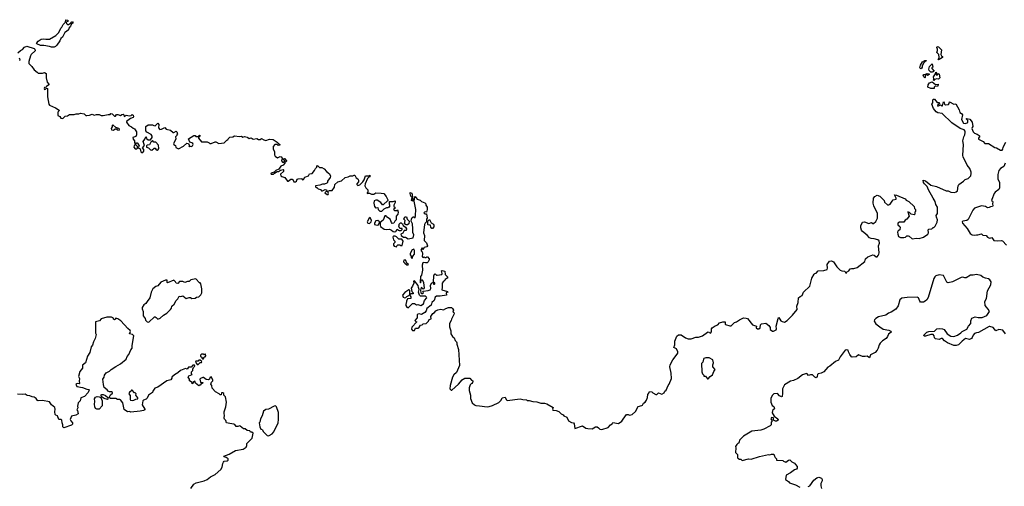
# Model space of a CAD drawing. Extents: x 2029662 to 2246637, y 225654 to 401419.
# Tile 61 of 256: x 2133926 to 2148166, y 273716 to 280470. Entities that reach past the tile are written whole.
import ezdxf

# ---------------------------------------------------------------- set-up
doc = ezdxf.new("R2010")
doc.units = 0

msp = doc.modelspace()

# ---------------------------------------------------------------- linework, layer by layer
at = {"layer": '0CON20XD'}
for points in [[(2134385, 280073), (2134355, 280084), (2134274, 280096), (2134225, 280094), (2134175, 280118), (2134170, 280125), (2134174, 280135), (2134195, 280160), (2134235, 280188), (2134265, 280193), (2134306, 280186), (2134355, 280189), (2134451, 280239), (2134494, 280286), (2134519, 280345), (2134536, 280364), (2134555, 280400), (2134590, 280435), (2134595, 280470), (2134620, 280465), (2134620, 280445), (2134600, 280435), (2134603, 280413), (2134615, 280400), (2134635, 280400), (2134645, 280410), (2134655, 280410), (2134682, 280438), (2134688, 280438), (2134697, 280423), (2134677, 280403), (2134662, 280375), (2134638, 280345), (2134631, 280325), (2134605, 280298), (2134577, 280283), (2134546, 280215), (2134521, 280199), (2134506, 280164), (2134465, 280101), (2134445, 280082), (2134425, 280074), (2134385, 280073)], [(2133900, 279990), (2133936, 280024), (2133965, 280036), (2133995, 280070), (2134031, 280089), (2134134, 280055), (2134147, 280045), (2134149, 280021), (2134092, 279965), (2134083, 279947), (2134058, 279865), (2134060, 279835), (2134103, 279793), (2134135, 279744), (2134181, 279711), (2134195, 279694), (2134255, 279696), (2134285, 279706), (2134311, 279691), (2134307, 279627), (2134324, 279565), (2134347, 279535), (2134348, 279525), (2134312, 279505), (2134308, 279492), (2134285, 279490), (2134280, 279475), (2134285, 279460), (2134298, 279462), (2134315, 279480), (2134330, 279475), (2134328, 279355), (2134348, 279245), (2134355, 279232), (2134445, 279192), (2134495, 279160), (2134492, 279145), (2134478, 279132), (2134480, 279085), (2134505, 279070), (2134520, 279045), (2134552, 279038), (2134585, 279072), (2134615, 279080), (2134645, 279099), (2134713, 279097), (2134745, 279108), (2134783, 279107), (2134805, 279118), (2134857, 279107), (2134884, 279084), (2134895, 279082), (2134935, 279086), (2134972, 279102), (2135005, 279090), (2135035, 279100), (2135075, 279100), (2135104, 279084), (2135135, 279083), (2135205, 279100), (2135235, 279100), (2135245, 279110), (2135265, 279108), (2135295, 279072), (2135310, 279075), (2135325, 279098), (2135347, 279097), (2135385, 279082), (2135405, 279100), (2135422, 279102), (2135432, 279092), (2135435, 279070), (2135465, 279088), (2135515, 279078), (2135540, 279085), (2135555, 279098), (2135565, 279090), (2135570, 279065), (2135566, 279054), (2135529, 279041), (2135472, 278998), (2135470, 278985), (2135505, 278940), (2135545, 278920), (2135565, 278898), (2135585, 278890), (2135617, 278845), (2135617, 278805), (2135605, 278780), (2135562, 278765), (2135565, 278740), (2135588, 278715), (2135590, 278655), (2135580, 278645), (2135579, 278625), (2135595, 278601), (2135615, 278601), (2135629, 278611), (2135632, 278625), (2135628, 278635), (2135600, 278665), (2135614, 278686), (2135625, 278690), (2135632, 278685), (2135652, 278645), (2135640, 278615), (2135670, 278600), (2135678, 278558), (2135687, 278547), (2135705, 278550), (2135721, 278569), (2135719, 278589), (2135700, 278615), (2135729, 278651), (2135713, 278705), (2135738, 278742), (2135750, 278775), (2135756, 278776), (2135762, 278752), (2135785, 278730), (2135818, 278732), (2135840, 278765), (2135841, 278785), (2135829, 278809), (2135764, 278844), (2135749, 278859), (2135752, 278925), (2135785, 278950), (2135845, 278948), (2135868, 278938), (2135887, 278933), (2135925, 278970), (2135938, 278955), (2135933, 278903), (2135955, 278880), (2135977, 278883), (2136025, 278910), (2136046, 278886), (2136105, 278872), (2136145, 278838), (2136155, 278838), (2136188, 278858), (2136200, 278845), (2136210, 278815), (2136200, 278805), (2136200, 278795), (2136180, 278775), (2136182, 278745), (2136150, 278675), (2136154, 278664), (2136177, 278647), (2136185, 278622), (2136225, 278602), (2136295, 278638), (2136345, 278682), (2136367, 278677), (2136380, 278645), (2136372, 278632), (2136380, 278640), (2136405, 278636), (2136427, 278645), (2136436, 278665), (2136429, 278679), (2136415, 278690), (2136387, 278697), (2136368, 278745), (2136445, 278792), (2136462, 278792), (2136475, 278780), (2136505, 278780), (2136525, 278800), (2136540, 278785), (2136522, 278778), (2136510, 278765), (2136510, 278755), (2136555, 278700), (2136635, 278700), (2136665, 278690), (2136675, 278680), (2136695, 278678), (2136755, 278702), (2136765, 278702), (2136805, 278678), (2136885, 278690), (2136922, 278728), (2136938, 278732), (2136940, 278745), (2136965, 278770), (2137007, 278773), (2137035, 278790), (2137105, 278780), (2137135, 278782), (2137155, 278772), (2137175, 278778), (2137215, 278770), (2137227, 278767), (2137245, 278750), (2137275, 278760), (2137305, 278740), (2137355, 278748), (2137382, 278738), (2137403, 278737), (2137425, 278748), (2137455, 278730), (2137485, 278723), (2137538, 278742), (2137593, 278737), (2137649, 278699), (2137662, 278682), (2137690, 278665), (2137690, 278655), (2137665, 278650), (2137652, 278662), (2137618, 278662), (2137590, 278635), (2137590, 278595), (2137612, 278562), (2137612, 278515), (2137623, 278493), (2137655, 278470), (2137695, 278488), (2137706, 278486), (2137720, 278465), (2137720, 278445), (2137710, 278435), (2137710, 278425), (2137725, 278410), (2137745, 278410), (2137760, 278425), (2137740, 278445), (2137745, 278460), (2137755, 278460), (2137787, 278427), (2137780, 278415), (2137762, 278408), (2137760, 278395), (2137736, 278364), (2137705, 278352), (2137674, 278306), (2137630, 278285), (2137608, 278262), (2137565, 278250), (2137560, 278245), (2137562, 278232), (2137595, 278233), (2137610, 278250), (2137648, 278272), (2137670, 278275), (2137698, 278292), (2137735, 278302), (2137742, 278295), (2137740, 278275), (2137700, 278235), (2137702, 278212), (2137718, 278198), (2137760, 278185), (2137800, 278135), (2137810, 278135), (2137845, 278160), (2137865, 278162), (2137877, 278157), (2137892, 278125), (2137915, 278122), (2137930, 278135), (2137940, 278160), (2137953, 278167), (2138002, 278172), (2138015, 278150), (2138032, 278155), (2138051, 278189), (2138105, 278212), (2138115, 278240), (2138158, 278245), (2138189, 278285), (2138202, 278315), (2138222, 278335), (2138223, 278347), (2138235, 278360), (2138262, 278332), (2138295, 278330), (2138329, 278309), (2138361, 278271), (2138405, 278240), (2138422, 278205), (2138418, 278185), (2138380, 278135), (2138377, 278113), (2138370, 278105), (2138335, 278090), (2138305, 278089), (2138265, 278073), (2138202, 278065), (2138203, 278053), (2138215, 278040), (2138225, 278040), (2138243, 278023), (2138275, 278010), (2138293, 277993), (2138307, 277993), (2138345, 278012), (2138365, 278008), (2138370, 277985), (2138355, 277980), (2138340, 277965), (2138375, 277938), (2138385, 277940), (2138392, 277955), (2138382, 277988), (2138405, 278000), (2138445, 278000), (2138480, 278045), (2138483, 278085), (2138525, 278123), (2138581, 278139), (2138632, 278185), (2138676, 278194), (2138705, 278212), (2138745, 278210), (2138765, 278222), (2138775, 278222), (2138792, 278182), (2138818, 278165), (2138828, 278145), (2138827, 278123), (2138802, 278095), (2138803, 278083), (2138815, 278070), (2138845, 278082), (2138888, 278122), (2138906, 278154), (2138925, 278210), (2138975, 278210), (2138988, 278218), (2138990, 278195), (2138975, 278190), (2138955, 278170), (2138923, 278095), (2138920, 278065), (2138933, 278035), (2138960, 278005), (2138960, 277975), (2138950, 277965), (2138952, 277952), (2138965, 277960), (2138985, 277960), (2139013, 277943), (2139047, 277943)], [(2147215, 279890), (2147210, 279895), (2147222, 279925), (2147217, 279967), (2147190, 279995), (2147202, 280025), (2147202, 280042), (2147190, 280065), (2147195, 280080), (2147215, 280078), (2147258, 280035), (2147250, 279965), (2147257, 279947), (2147270, 279935), (2147270, 279925), (2147225, 279892), (2147215, 279890)], [(2133925, 279881), (2133935, 279890), (2133925, 279912)], [(2146965, 279760), (2146953, 279763), (2146942, 279775), (2146955, 279810), (2146985, 279860), (2147015, 279878), (2147038, 279878), (2147038, 279872), (2147015, 279860), (2147003, 279847), (2146978, 279802), (2146977, 279783), (2146965, 279760)], [(2147125, 279708), (2147102, 279712), (2147080, 279735), (2147074, 279754), (2147085, 279790), (2147125, 279830), (2147130, 279785), (2147120, 279775), (2147120, 279765), (2147150, 279725), (2147135, 279713), (2147125, 279708)], [(2147015, 279630), (2147000, 279645), (2146993, 279663), (2147002, 279678), (2147025, 279680), (2147048, 279692), (2147078, 279688), (2147078, 279675), (2147055, 279662), (2147045, 279670), (2147022, 279668), (2147020, 279635), (2147015, 279630)], [(2147145, 279590), (2147140, 279595), (2147148, 279612), (2147143, 279645), (2147170, 279685), (2147175, 279710), (2147190, 279685), (2147182, 279672), (2147198, 279672), (2147215, 279690), (2147225, 279680), (2147232, 279628), (2147215, 279610), (2147188, 279612), (2147158, 279602), (2147145, 279590)], [(2147145, 279473), (2147105, 279473), (2147062, 279495), (2147063, 279527), (2147085, 279558), (2147125, 279570), (2147173, 279533), (2147208, 279535), (2147210, 279525), (2147200, 279505), (2147165, 279508), (2147152, 279495), (2147150, 279475), (2147145, 279473)], [(2146036, 276884), (2146148, 276972), (2146160, 277010), (2146192, 277038), (2146265, 277067), (2146284, 277064), (2146315, 277037), (2146325, 277037), (2146343, 277055), (2146352, 277075), (2146356, 277095), (2146346, 277195), (2146360, 277235), (2146355, 277268), (2146335, 277283), (2146285, 277299), (2146242, 277302), (2146215, 277315), (2146185, 277351), (2146116, 277405), (2146102, 277425), (2146092, 277458), (2146092, 277485), (2146115, 277540), (2146145, 277543), (2146205, 277522), (2146245, 277533), (2146265, 277518), (2146275, 277518), (2146309, 277551), (2146333, 277595), (2146332, 277665), (2146279, 277775), (2146267, 277815), (2146275, 277889), (2146295, 277911), (2146325, 277930), (2146365, 277916), (2146428, 277855), (2146435, 277830), (2146478, 277788), (2146495, 277788), (2146515, 277798), (2146546, 277844), (2146559, 277861), (2146600, 277870), (2146602, 277885), (2146580, 277935), (2146605, 277932), (2146730, 277875), (2146745, 277860), (2146785, 277840), (2146860, 277765), (2146868, 277738), (2146880, 277725), (2146880, 277695), (2146870, 277685), (2146870, 277655), (2146860, 277645), (2146820, 277655), (2146797, 277677), (2146773, 277687), (2146790, 277625), (2146758, 277585), (2146733, 277567), (2146712, 277538), (2146648, 277538), (2146628, 277525), (2146625, 277500), (2146656, 277476), (2146658, 277465), (2146655, 277430), (2146632, 277415), (2146623, 277395), (2146624, 277365), (2146635, 277332), (2146665, 277316), (2146715, 277318), (2146735, 277324), (2146755, 277340), (2146775, 277340), (2146790, 277335), (2146835, 277300), (2146895, 277310), (2146935, 277304), (2146995, 277324), (2147060, 277365), (2147069, 277385), (2147065, 277430), (2147073, 277437), (2147117, 277443), (2147135, 277460), (2147145, 277460), (2147165, 277480), (2147195, 277540), (2147200, 277575), (2147183, 277613), (2147182, 277635), (2147200, 277665), (2147198, 277755), (2147178, 277795), (2147165, 277840), (2147138, 277888), (2147068, 278005), (2147051, 278055), (2147010, 278095), (2146998, 278115), (2146992, 278148), (2147025, 278137), (2147105, 278075), (2147185, 278058), (2147323, 277993), (2147355, 277994), (2147395, 277974), (2147445, 277971), (2147471, 277979), (2147490, 277995), (2147500, 278065), (2147510, 278085), (2147578, 278132), (2147602, 278155), (2147645, 278172), (2147680, 278210), (2147689, 278245), (2147686, 278265), (2147666, 278316), (2147628, 278365), (2147571, 278485), (2147567, 278505), (2147576, 278665), (2147566, 278715), (2147581, 278775), (2147596, 278805), (2147600, 278835), (2147600, 278855), (2147586, 278876), (2147529, 278895), (2147406, 278975), (2147265, 279113), (2147205, 279124), (2147180, 279135), (2147144, 279185), (2147120, 279245), (2147133, 279267), (2147130, 279305), (2147135, 279320), (2147155, 279318), (2147195, 279272), (2147225, 279270), (2147228, 279252), (2147198, 279235), (2147205, 279218), (2147242, 279238), (2147265, 279222), (2147270, 279225), (2147285, 279280), (2147297, 279267), (2147302, 279245), (2147315, 279237), (2147359, 279241), (2147370, 279255), (2147375, 279280), (2147435, 279249), (2147465, 279250), (2147514, 279165), (2147523, 279125), (2147545, 279113), (2147560, 279095), (2147546, 279025), (2147575, 278970), (2147605, 278966), (2147637, 278983), (2147640, 279010), (2147613, 279035), (2147625, 279042), (2147668, 279028), (2147702, 278985), (2147712, 278925), (2147700, 278910), (2147698, 278895), (2147718, 278848), (2147735, 278829), (2147773, 278815), (2147803, 278795), (2147810, 278785), (2147791, 278755), (2147791, 278741), (2147858, 278705), (2147885, 278678), (2147936, 278676), (2148028, 278618), (2148055, 278613), (2148113, 278583), (2148135, 278580), (2148146, 278595), (2148149, 278625), (2148188, 278695)], [(2135365, 278872), (2135370, 278885), (2135360, 278895), (2135315, 278910), (2135275, 278950), (2135263, 278937), (2135262, 278918), (2135248, 278895), (2135255, 278878), (2135285, 278872), (2135305, 278890), (2135325, 278890), (2135338, 278878), (2135365, 278872)], [(2135915, 278582), (2135929, 278591), (2135938, 278605), (2135932, 278655), (2135896, 278696), (2135868, 278698), (2135845, 278720), (2135822, 278698), (2135805, 278660), (2135768, 278652), (2135758, 278642), (2135760, 278625), (2135787, 278617), (2135818, 278588), (2135837, 278583), (2135872, 278608), (2135885, 278610), (2135900, 278585), (2135915, 278582)], [(2148177, 278393), (2148160, 278345), (2148112, 278318), (2148086, 278285), (2148071, 278229), (2148073, 278165), (2148098, 278115), (2148096, 278035), (2148085, 278012), (2148034, 277976), (2148020, 277955), (2147984, 277866), (2147982, 277855), (2147994, 277844), (2147999, 277835), (2147994, 277805), (2148002, 277775), (2147995, 277764), (2147965, 277763), (2147945, 277751), (2147925, 277748), (2147895, 277764), (2147835, 277774), (2147735, 277740), (2147711, 277715), (2147643, 277577), (2147625, 277564), (2147568, 277555), (2147557, 277545), (2147560, 277525), (2147628, 277448), (2147672, 277375), (2147700, 277355), (2147735, 277350), (2147765, 277357), (2147785, 277354), (2147835, 277370), (2147855, 277353), (2147905, 277348), (2147924, 277324), (2147944, 277314), (2147955, 277310), (2147986, 277316), (2148015, 277273), (2148065, 277269), (2148125, 277273), (2148139, 277269), (2148196, 277205)], [(2139605, 277842), (2139591, 277855), (2139600, 277895), (2139585, 277917), (2139573, 277955), (2139575, 277967), (2139595, 277958), (2139604, 277935), (2139612, 277865), (2139605, 277842)], [(2139047, 277943), (2139075, 277962), (2139155, 277960), (2139192, 277952), (2139225, 277910), (2139250, 277865), (2139250, 277855), (2139185, 277790), (2139172, 277792), (2139148, 277825), (2139098, 277858), (2139075, 277859), (2139054, 277846), (2139046, 277815), (2139057, 277765), (2139075, 277740), (2139083, 277747), (2139105, 277750), (2139110, 277725), (2139135, 277700), (2139165, 277700), (2139195, 277730), (2139235, 277750), (2139255, 277750), (2139265, 277760), (2139278, 277762), (2139280, 277785), (2139272, 277802), (2139275, 277840), (2139325, 277840), (2139355, 277850), (2139356, 277825), (2139338, 277785), (2139338, 277768), (2139350, 277755), (2139350, 277735), (2139330, 277725), (2139345, 277710), (2139375, 277710), (2139388, 277718), (2139401, 277685), (2139396, 277654), (2139370, 277625), (2139370, 277575), (2139350, 277555), (2139338, 277525), (2139315, 277522), (2139303, 277535), (2139283, 277583), (2139230, 277615), (2139225, 277630), (2139205, 277630), (2139185, 277570), (2139140, 277535), (2139138, 277495), (2139146, 277475), (2139195, 277440), (2139235, 277434), (2139275, 277440), (2139305, 277426), (2139325, 277406), (2139345, 277400), (2139364, 277406), (2139385, 277440), (2139403, 277423), (2139415, 277420), (2139445, 277420), (2139458, 277432), (2139458, 277448), (2139425, 277450), (2139411, 277481), (2139412, 277495), (2139415, 277510), (2139435, 277530), (2139445, 277530), (2139468, 277508), (2139472, 277492), (2139505, 277468), (2139520, 277445), (2139515, 277420), (2139485, 277420), (2139468, 277382), (2139440, 277365), (2139442, 277345), (2139475, 277323), (2139505, 277320), (2139543, 277297), (2139615, 277312), (2139626, 277355), (2139610, 277390), (2139613, 277445), (2139606, 277515), (2139590, 277555), (2139593, 277585), (2139604, 277606), (2139615, 277618), (2139625, 277618), (2139645, 277600), (2139651, 277635), (2139654, 277725), (2139630, 277845), (2139640, 277905), (2139645, 277912), (2139675, 277871), (2139716, 277856), (2139735, 277838), (2139787, 277817), (2139800, 277805), (2139800, 277785), (2139820, 277755), (2139820, 277725), (2139808, 277682), (2139795, 277690), (2139780, 277685), (2139772, 277675), (2139785, 277660), (2139808, 277658), (2139820, 277595), (2139810, 277585), (2139810, 277545), (2139790, 277525), (2139782, 277505), (2139764, 277386), (2139780, 277345), (2139778, 277275), (2139811, 277241), (2139822, 277195), (2139815, 277182), (2139777, 277173), (2139755, 277140), (2139745, 277170), (2139729, 277135), (2139735, 277118), (2139745, 277110), (2139750, 277085), (2139745, 277040), (2139765, 277030), (2139775, 277038), (2139785, 277030), (2139805, 277030), (2139815, 277040), (2139825, 277040), (2139847, 277007), (2139848, 276995), (2139832, 276965), (2139817, 276953), (2139795, 276950), (2139765, 276957), (2139755, 276950), (2139749, 276915), (2139754, 276844), (2139736, 276774), (2139724, 276755), (2139720, 276675), (2139725, 276660), (2139733, 276697), (2139745, 276710), (2139766, 276666), (2139774, 276586), (2139770, 276575), (2139761, 276571), (2139732, 276595), (2139723, 276555), (2139726, 276515), (2139735, 276507), (2139754, 276506), (2139767, 276515), (2139756, 276534), (2139759, 276541), (2139835, 276549), (2139862, 276558), (2139873, 276577), (2139867, 276625), (2139883, 276655), (2139910, 276670), (2139912, 276642), (2139925, 276640), (2139928, 276645), (2139930, 276655), (2139910, 276670), (2139914, 276765), (2139925, 276788), (2139935, 276792), (2139955, 276772), (2139965, 276770), (2140029, 276781), (2140037, 276795), (2140027, 276833), (2140035, 276842), (2140075, 276828), (2140081, 276781), (2140118, 276745), (2140109, 276731), (2140081, 276709), (2140077, 276693), (2140052, 276678), (2140037, 276655), (2140038, 276595), (2140032, 276562), (2140112, 276535), (2140117, 276525), (2140092, 276515), (2140100, 276485), (2140005, 276468), (2139955, 276466), (2139933, 276455), (2139918, 276405), (2139887, 276375), (2139875, 276340), (2139815, 276288), (2139804, 276256), (2139786, 276234), (2139738, 276202), (2139705, 276211), (2139684, 276206), (2139674, 276196), (2139673, 276155), (2139640, 276115), (2139655, 276100), (2139670, 276095), (2139595, 276020), (2139593, 275993), (2139605, 275970), (2139635, 275970), (2139650, 276005), (2139687, 276003), (2139699, 276011), (2139725, 276050), (2139745, 276052), (2139763, 276067), (2139805, 276074), (2139836, 276105), (2139850, 276130), (2139875, 276140), (2139873, 276175), (2139902, 276218), (2139925, 276233), (2139945, 276258), (2139975, 276272), (2140015, 276282), (2140055, 276272), (2140088, 276292), (2140127, 276303), (2140172, 276302), (2140185, 276290), (2140198, 276265), (2140190, 276235), (2140205, 276230), (2140210, 276215), (2140170, 276135), (2140167, 276117), (2140143, 276075), (2140140, 276025), (2140162, 275965), (2140163, 275923), (2140187, 275887), (2140212, 275865), (2140222, 275825), (2140245, 275808), (2140250, 275795), (2140250, 275775), (2140274, 275695), (2140288, 275465), (2140242, 275365), (2140205, 275332), (2140184, 275295), (2140151, 275175), (2140148, 275125), (2140165, 275110), (2140175, 275110), (2140273, 275197), (2140324, 275256), (2140345, 275270), (2140355, 275270), (2140365, 275280), (2140435, 275280), (2140462, 275252), (2140480, 275245), (2140480, 275225), (2140470, 275215), (2140470, 275205), (2140455, 275200), (2140440, 275185), (2140428, 275142), (2140428, 275105), (2140448, 275035), (2140448, 274985), (2140472, 274925), (2140505, 274898), (2140525, 274888), (2140575, 274880), (2140685, 274869), (2140718, 274872), (2140764, 274886), (2140855, 274930), (2140889, 274961), (2140905, 274998), (2140945, 275007), (2140962, 274972), (2140975, 274960), (2141165, 274982), (2141205, 274972), (2141255, 274970), (2141265, 274960), (2141295, 274960), (2141345, 274942), (2141405, 274940), (2141465, 274920), (2141515, 274920), (2141552, 274912), (2141640, 274855), (2141632, 274835), (2141637, 274817), (2141686, 274814), (2141725, 274801), (2141755, 274767), (2141785, 274750), (2141796, 274736), (2141838, 274718), (2141861, 274665), (2141905, 274642), (2141935, 274635), (2141943, 274623), (2141955, 274554), (2142065, 274592), (2142115, 274560), (2142142, 274552), (2142205, 274546), (2142252, 274575), (2142276, 274576), (2142298, 274565), (2142315, 274542), (2142345, 274537), (2142435, 274568), (2142472, 274608), (2142495, 274622), (2142505, 274642), (2142585, 274626), (2142633, 274657), (2142655, 274687), (2142704, 274756), (2142725, 274756), (2142745, 274747), (2142785, 274756), (2142832, 274798), (2142870, 274870), (2142925, 274884), (2142935, 274893), (2142950, 274920), (2142973, 274935), (2142991, 274965), (2143005, 275000), (2143009, 275045), (2143027, 275065), (2143035, 275090), (2143070, 275085), (2143081, 275071), (2143125, 275043), (2143140, 275045), (2143165, 275068), (2143215, 275048), (2143245, 275070), (2143257, 275093), (2143275, 275110), (2143303, 275175), (2143320, 275195), (2143352, 275275), (2143349, 275355), (2143330, 275445), (2143332, 275475), (2143371, 275545), (2143435, 275628), (2143442, 275645), (2143442, 275665), (2143424, 275704), (2143387, 275725), (2143401, 275765), (2143402, 275818), (2143432, 275888), (2143455, 275911), (2143495, 275910), (2143556, 275866), (2143595, 275852), (2143635, 275851), (2143705, 275874), (2143745, 275877), (2143803, 275895), (2143875, 275949), (2143885, 275950), (2143915, 275933), (2143930, 275950), (2143930, 275995), (2143940, 276010), (2143985, 276041), (2144025, 276052), (2144049, 276081), (2144095, 276098), (2144125, 276098), (2144130, 276095), (2144128, 276065), (2144135, 276058), (2144195, 276040), (2144215, 276041), (2144262, 276088), (2144295, 276098), (2144334, 276126), (2144395, 276154), (2144435, 276151), (2144453, 276143), (2144525, 276053), (2144580, 276035), (2144578, 276008), (2144595, 275998), (2144615, 275998), (2144635, 276010), (2144642, 276055), (2144654, 276066), (2144715, 276080), (2144762, 276045), (2144778, 276015), (2144782, 275985), (2144815, 275963), (2144826, 275964), (2144865, 275983), (2144873, 275995), (2144866, 276036), (2144894, 276146), (2144905, 276160), (2144935, 276113), (2144955, 276100), (2144985, 276092), (2145025, 276117), (2145105, 276194), (2145169, 276275), (2145164, 276325), (2145183, 276377), (2145190, 276445), (2145212, 276465), (2145244, 276476), (2145264, 276525), (2145352, 276615), (2145381, 276729), (2145415, 276787), (2145425, 276797), (2145445, 276802), (2145475, 276836), (2145555, 276841), (2145602, 276855), (2145611, 276875), (2145606, 276925), (2145640, 276975), (2145665, 276980), (2145696, 276966), (2145743, 276893), (2145793, 276845), (2145815, 276833), (2145855, 276830), (2145868, 276818), (2145870, 276805), (2145885, 276800), (2145882, 276818), (2145917, 276833), (2145937, 276863), (2145955, 276869), (2145992, 276868), (2146036, 276884)], [(2138985, 277521), (2139008, 277545), (2139014, 277565), (2138995, 277608), (2138982, 277598), (2138953, 277545), (2138961, 277525), (2138985, 277521)], [(2139095, 277496), (2139115, 277501), (2139132, 277535), (2139130, 277545), (2139105, 277562), (2139075, 277559), (2139056, 277525), (2139058, 277508), (2139095, 277496)], [(2139535, 277502), (2139513, 277503), (2139490, 277515), (2139502, 277562), (2139480, 277585), (2139495, 277618), (2139520, 277615), (2139530, 277585), (2139560, 277555), (2139552, 277515), (2139535, 277502)], [(2139895, 277450), (2139885, 277450), (2139870, 277465), (2139868, 277498), (2139835, 277500), (2139830, 277505), (2139830, 277555), (2139855, 277580), (2139875, 277530), (2139909, 277509), (2139917, 277497), (2139917, 277473), (2139895, 277450)], [(2139375, 277180), (2139380, 277195), (2139395, 277210), (2139425, 277210), (2139435, 277200), (2139458, 277202), (2139474, 277265), (2139455, 277291), (2139411, 277291), (2139374, 277325), (2139355, 277335), (2139333, 277337), (2139326, 277334), (2139322, 277322), (2139333, 277283), (2139350, 277265), (2139350, 277245), (2139330, 277225), (2139330, 277205), (2139342, 277192), (2139375, 277180)], [(2139605, 277020), (2139610, 277045), (2139636, 277074), (2139637, 277127), (2139625, 277148), (2139602, 277138), (2139573, 277085), (2139573, 277065), (2139590, 277045), (2139590, 277025), (2139605, 277020)], [(2139545, 276920), (2139550, 276925), (2139526, 276946), (2139510, 276985), (2139502, 276992), (2139481, 276989), (2139478, 276965), (2139494, 276944), (2139525, 276922), (2139545, 276920)], [(2135795, 276094), (2135875, 276167), (2135885, 276169), (2135901, 276161), (2135925, 276137), (2135958, 276152), (2136006, 276194), (2136056, 276224), (2136107, 276275), (2136120, 276295), (2136128, 276325), (2136158, 276355), (2136190, 276405), (2136212, 276428), (2136233, 276467), (2136255, 276463), (2136285, 276472), (2136335, 276437), (2136375, 276447), (2136395, 276447), (2136417, 276437), (2136462, 276438), (2136485, 276452), (2136515, 276458), (2136545, 276490), (2136560, 276515), (2136562, 276575), (2136548, 276645), (2136535, 276660), (2136525, 276660), (2136475, 276718), (2136403, 276707), (2136375, 276680), (2136355, 276680), (2136315, 276668), (2136285, 276682), (2136235, 276680), (2136215, 276652), (2136190, 276655), (2136178, 276678), (2136155, 276698), (2136065, 276660), (2136060, 276665), (2136058, 276698), (2136035, 276702), (2135967, 276673), (2135922, 276618), (2135893, 276607), (2135852, 276575), (2135828, 276525), (2135810, 276445), (2135771, 276389), (2135748, 276362), (2135722, 276345), (2135698, 276302), (2135698, 276285), (2135713, 276245), (2135713, 276185), (2135742, 276145), (2135745, 276120), (2135768, 276095), (2135795, 276094)], [(2139545, 276300), (2139607, 276363), (2139635, 276360), (2139665, 276343), (2139685, 276346), (2139726, 276334), (2139764, 276356), (2139779, 276405), (2139812, 276445), (2139810, 276455), (2139795, 276468), (2139725, 276469), (2139706, 276485), (2139694, 276525), (2139704, 276565), (2139692, 276595), (2139689, 276625), (2139635, 276692), (2139623, 276687), (2139626, 276655), (2139609, 276611), (2139588, 276585), (2139598, 276538), (2139618, 276515), (2139616, 276504), (2139585, 276502), (2139570, 276490), (2139569, 276549), (2139567, 276557), (2139555, 276558), (2139498, 276522), (2139462, 276485), (2139470, 276455), (2139495, 276444), (2139512, 276448), (2139527, 276465), (2139554, 276476), (2139565, 276490), (2139570, 276490), (2139573, 276473), (2139585, 276460), (2139582, 276435), (2139535, 276428), (2139518, 276395), (2139516, 276364), (2139510, 276355), (2139512, 276335), (2139525, 276310), (2139545, 276300)], [(2147555, 275816), (2147502, 275765), (2147470, 275755), (2147434, 275754), (2147344, 275794), (2147301, 275821), (2147270, 275855), (2147255, 275858), (2147225, 275843), (2147172, 275852), (2147156, 275866), (2147152, 275895), (2147136, 275916), (2147104, 275916), (2147025, 275888), (2147005, 275890), (2147000, 275905), (2147045, 275947), (2147075, 275956), (2147158, 275962), (2147190, 275995), (2147225, 275999), (2147274, 275996), (2147297, 275985), (2147342, 275922), (2147395, 275889), (2147435, 275887), (2147488, 275902), (2147535, 275936), (2147555, 275959), (2147625, 275993), (2147647, 276035), (2147682, 276075), (2147681, 276109), (2147695, 276148), (2147745, 276169), (2147790, 276160), (2147845, 276159), (2147915, 276188), (2147954, 276245), (2147935, 276280), (2147907, 276307), (2147891, 276335), (2147885, 276390), (2147910, 276435), (2147921, 276545), (2147969, 276631), (2147976, 276676), (2147955, 276707), (2147938, 276718), (2147895, 276727), (2147854, 276745), (2147825, 276766), (2147765, 276781), (2147715, 276771), (2147675, 276771), (2147615, 276734), (2147595, 276733), (2147565, 276742), (2147542, 276738), (2147415, 276675), (2147355, 276661), (2147333, 276673), (2147285, 276768), (2147225, 276776), (2147175, 276765), (2147160, 276750), (2147148, 276725), (2147065, 276448), (2147045, 276416), (2147023, 276395), (2146999, 276381), (2146955, 276380), (2146944, 276394), (2146925, 276442), (2146905, 276453), (2146759, 276451), (2146682, 276438), (2146654, 276415), (2146632, 276328), (2146595, 276280), (2146528, 276235), (2146489, 276221), (2146455, 276193), (2146345, 276169), (2146306, 276144), (2146290, 276125), (2146283, 276105), (2146308, 276068), (2146365, 276023), (2146415, 275993), (2146498, 275978), (2146523, 275963), (2146528, 275945), (2146492, 275918), (2146479, 275885), (2146456, 275855), (2146405, 275821), (2146373, 275787), (2146358, 275765), (2146344, 275715), (2146325, 275685), (2146299, 275655), (2146233, 275617), (2146215, 275574), (2146185, 275602), (2146154, 275594), (2146115, 275594), (2146055, 275620), (2146025, 275590), (2145965, 275584), (2145955, 275590), (2145934, 275625), (2145913, 275665), (2145909, 275689), (2145885, 275693), (2145865, 275686), (2145791, 275589), (2145769, 275541), (2145725, 275522), (2145644, 275455), (2145615, 275440), (2145555, 275374), (2145515, 275353), (2145472, 275345), (2145463, 275335), (2145460, 275305), (2145445, 275287), (2145425, 275294), (2145390, 275330), (2145365, 275331), (2145335, 275321), (2145315, 275345), (2145305, 275349), (2145245, 275330), (2145180, 275275), (2145115, 275248), (2145075, 275238), (2144987, 275183), (2144956, 275125), (2144960, 275065), (2144953, 275017), (2144945, 275013), (2144914, 275024), (2144885, 275058), (2144835, 275054), (2144811, 275029), (2144787, 274985), (2144788, 274935), (2144808, 274885), (2144835, 274872), (2144841, 274845), (2144839, 274835), (2144815, 274815), (2144811, 274781), (2144840, 274730), (2144890, 274695), (2144897, 274685), (2144894, 274676), (2144870, 274660), (2144855, 274659), (2144827, 274675), (2144826, 274706), (2144799, 274711), (2144791, 274695), (2144810, 274665), (2144796, 274644), (2144794, 274605), (2144778, 274592), (2144688, 274542), (2144645, 274529), (2144515, 274514), (2144396, 274444), (2144337, 274383), (2144325, 274340), (2144315, 274340), (2144297, 274323), (2144278, 274295), (2144282, 274275), (2144280, 274205), (2144308, 274175), (2144308, 274135), (2144313, 274125), (2144335, 274110), (2144357, 274107), (2144375, 274090), (2144465, 274112), (2144505, 274107), (2144625, 274150), (2144755, 274178), (2144775, 274172), (2144798, 274182), (2144835, 274180), (2144843, 274153), (2144850, 274135), (2144870, 274115), (2144873, 274093), (2144965, 274090), (2144975, 274078), (2145005, 274068), (2145044, 274096), (2145065, 274098), (2145095, 274072), (2145133, 274053), (2145145, 274030), (2145170, 274005), (2145172, 273978), (2145160, 273965), (2145130, 273955), (2145075, 273912), (2145013, 273877), (2145003, 273813), (2145046, 273786), (2145059, 273769), (2145145, 273740), (2145210, 273705)], [(2136400, 273685), (2136445, 273748), (2136480, 273765), (2136595, 273794), (2136635, 273814), (2136687, 273853), (2136752, 273888), (2136835, 273960), (2136856, 273995), (2136864, 274046), (2136874, 274066), (2136885, 274078), (2136925, 274083), (2136940, 274095), (2136940, 274115), (2136910, 274135), (2136883, 274143), (2136880, 274155), (2136955, 274184), (2137045, 274236), (2137158, 274255), (2137203, 274285), (2137212, 274305), (2137213, 274335), (2137289, 274415), (2137302, 274485), (2137285, 274498), (2137265, 274500), (2137255, 274520), (2137215, 274522), (2137187, 274547), (2137165, 274548), (2137116, 274586), (2137105, 274590), (2137079, 274581), (2137055, 274581), (2137039, 274609), (2137025, 274618), (2136965, 274624), (2136917, 274637), (2136905, 274670), (2136887, 274687), (2136884, 274705), (2136890, 274745), (2136882, 274765), (2136882, 274795), (2136909, 274865), (2136916, 274935), (2136902, 275012), (2136880, 275035), (2136878, 275058), (2136865, 275070), (2136845, 275070), (2136838, 275042), (2136825, 275040), (2136810, 275055), (2136758, 275085), (2136710, 275135), (2136706, 275175), (2136690, 275195), (2136698, 275222), (2136720, 275245), (2136720, 275255), (2136707, 275287), (2136695, 275300), (2136675, 275290), (2136670, 275265), (2136655, 275258), (2136625, 275262), (2136585, 275289), (2136575, 275290), (2136540, 275275), (2136532, 275265), (2136540, 275225), (2136545, 275220), (2136575, 275220), (2136578, 275215), (2136567, 275203), (2136552, 275198), (2136538, 275182), (2136525, 275180), (2136515, 275170), (2136471, 275211), (2136457, 275237), (2136442, 275228), (2136430, 275215), (2136430, 275205), (2136422, 275202), (2136418, 275218), (2136380, 275245), (2136380, 275265), (2136362, 275295), (2136372, 275315), (2136420, 275335), (2136413, 275343), (2136410, 275375), (2136428, 275395), (2136428, 275412), (2136442, 275438), (2136460, 275455), (2136455, 275470), (2136432, 275468), (2136405, 275440), (2136365, 275440), (2136360, 275425), (2136347, 275413), (2136325, 275420), (2136250, 275395), (2136213, 275357), (2136165, 275332), (2136128, 275295), (2136125, 275280), (2136111, 275259), (2136055, 275241), (2135925, 275153), (2135882, 275138), (2135852, 275095), (2135845, 275072), (2135788, 275035), (2135769, 274991), (2135755, 274978), (2135715, 274962), (2135705, 274952), (2135698, 274895), (2135734, 274835), (2135734, 274825), (2135715, 274812), (2135667, 274803), (2135535, 274791), (2135515, 274799), (2135485, 274796), (2135437, 274827), (2135416, 274925), (2135385, 274968), (2135374, 274974), (2135340, 274975), (2135316, 274986), (2135238, 274988), (2135222, 275002), (2135241, 275039), (2135267, 275065), (2135268, 275075), (2135255, 275083), (2135224, 275084), (2135204, 275094), (2135192, 275115), (2135148, 275145), (2135138, 275192), (2135128, 275265), (2135150, 275295), (2135151, 275325), (2135175, 275360), (2135226, 275384), (2135251, 275409), (2135315, 275451), (2135385, 275487), (2135466, 275555), (2135479, 275595), (2135506, 275624), (2135535, 275692), (2135554, 275715), (2135554, 275756), (2135576, 275895), (2135556, 275916), (2135514, 275924), (2135527, 275955), (2135523, 275973), (2135489, 275999), (2135389, 276109), (2135345, 276141), (2135315, 276150), (2135308, 276135), (2135295, 276127), (2135282, 276135), (2135282, 276152), (2135275, 276157), (2135255, 276163), (2135185, 276163), (2135105, 276140), (2135078, 276112), (2135022, 276095), (2135023, 275935), (2135030, 275915), (2135019, 275855), (2134992, 275808), (2134978, 275758), (2134961, 275735), (2134938, 275652), (2134909, 275601), (2134876, 275505), (2134835, 275470), (2134834, 275425), (2134795, 275378), (2134777, 275305), (2134789, 275279), (2134786, 275236), (2134792, 275205), (2134785, 275198), (2134755, 275203), (2134740, 275195), (2134753, 275163), (2134835, 275148), (2134895, 275121), (2134925, 275120), (2134930, 275115), (2134914, 275076), (2134863, 275017), (2134810, 274995), (2134800, 274955), (2134770, 274925), (2134760, 274875), (2134767, 274853), (2134750, 274825), (2134762, 274812), (2134770, 274765), (2134736, 274744), (2134675, 274730), (2134658, 274685), (2134664, 274664), (2134688, 274635), (2134688, 274615), (2134675, 274602), (2134565, 274563), (2134550, 274575), (2134550, 274605), (2134539, 274635), (2134536, 274675), (2134525, 274684), (2134492, 274685), (2134475, 274738), (2134450, 274745), (2134440, 274755), (2134434, 274795), (2134440, 274835), (2134432, 274855), (2134388, 274895), (2134355, 274938), (2134255, 274958), (2134195, 274952), (2134185, 274958), (2134166, 274986), (2134135, 275008), (2134105, 275012), (2134075, 275026), (2134035, 275031), (2134005, 275048), (2133965, 275043), (2133895, 275052)], [(2148182, 275922), (2148145, 275974), (2148086, 275984), (2148045, 275968), (2148005, 276016), (2147955, 276030), (2147945, 276028), (2147795, 275941), (2147762, 275938), (2147735, 275926), (2147714, 275906), (2147702, 275868), (2147690, 275855), (2147665, 275843), (2147605, 275856), (2147555, 275816)], [(2136572, 275562), (2136585, 275562), (2136592, 275588), (2136608, 275592), (2136620, 275605), (2136615, 275630), (2136605, 275630), (2136595, 275620), (2136585, 275628), (2136555, 275628), (2136542, 275615), (2136540, 275595), (2136560, 275585), (2136560, 275575), (2136572, 275562)], [(2143875, 275270), (2143885, 275272), (2143912, 275308), (2143945, 275330), (2143963, 275377), (2143982, 275405), (2143950, 275445), (2143950, 275475), (2143960, 275505), (2143950, 275545), (2143896, 275576), (2143847, 275577), (2143822, 275568), (2143814, 275555), (2143807, 275513), (2143788, 275492), (2143790, 275375), (2143802, 275345), (2143820, 275325), (2143822, 275312), (2143845, 275310), (2143875, 275270)], [(2136505, 275480), (2136535, 275510), (2136555, 275510), (2136560, 275525), (2136535, 275540), (2136515, 275540), (2136505, 275530), (2136472, 275528), (2136470, 275515), (2136482, 275495), (2136495, 275480), (2136505, 275480)], [(2135042, 274832), (2135024, 274844), (2135012, 274865), (2135009, 274905), (2135014, 274945), (2135007, 274983), (2135024, 275006), (2135045, 275014), (2135075, 275011), (2135100, 275000), (2135118, 274955), (2135117, 274883), (2135075, 274834), (2135042, 274832)], [(2135195, 274972), (2135146, 274986), (2135120, 275005), (2135103, 275023), (2135105, 275040), (2135114, 275046), (2135135, 275043), (2135169, 275029), (2135202, 275002), (2135202, 274978), (2135195, 274972)], [(2135555, 274956), (2135575, 274961), (2135605, 274980), (2135635, 274983), (2135637, 274995), (2135608, 275035), (2135610, 275055), (2135598, 275068), (2135585, 275070), (2135555, 275110), (2135545, 275110), (2135540, 275095), (2135515, 275078), (2135503, 275053), (2135522, 275032), (2135522, 274975), (2135529, 274965), (2135555, 274956)], [(2137525, 274448), (2137535, 274452), (2137575, 274478), (2137602, 274505), (2137663, 274635), (2137670, 274685), (2137668, 274785), (2137638, 274865), (2137625, 274880), (2137605, 274878), (2137525, 274832), (2137485, 274828), (2137452, 274805), (2137432, 274735), (2137408, 274692), (2137397, 274643), (2137390, 274635), (2137399, 274575), (2137412, 274542), (2137435, 274540), (2137454, 274504), (2137505, 274450), (2137525, 274448)], [(2145328, 273712), (2145355, 273723), (2145410, 273805), (2145455, 273840), (2145485, 273847), (2145523, 273833), (2145532, 273815), (2145533, 273795), (2145513, 273755), (2145513, 273725), (2145524, 273685)]]:
    msp.add_lwpolyline(points, dxfattribs=at)

doc.saveas('drawing.dxf')
